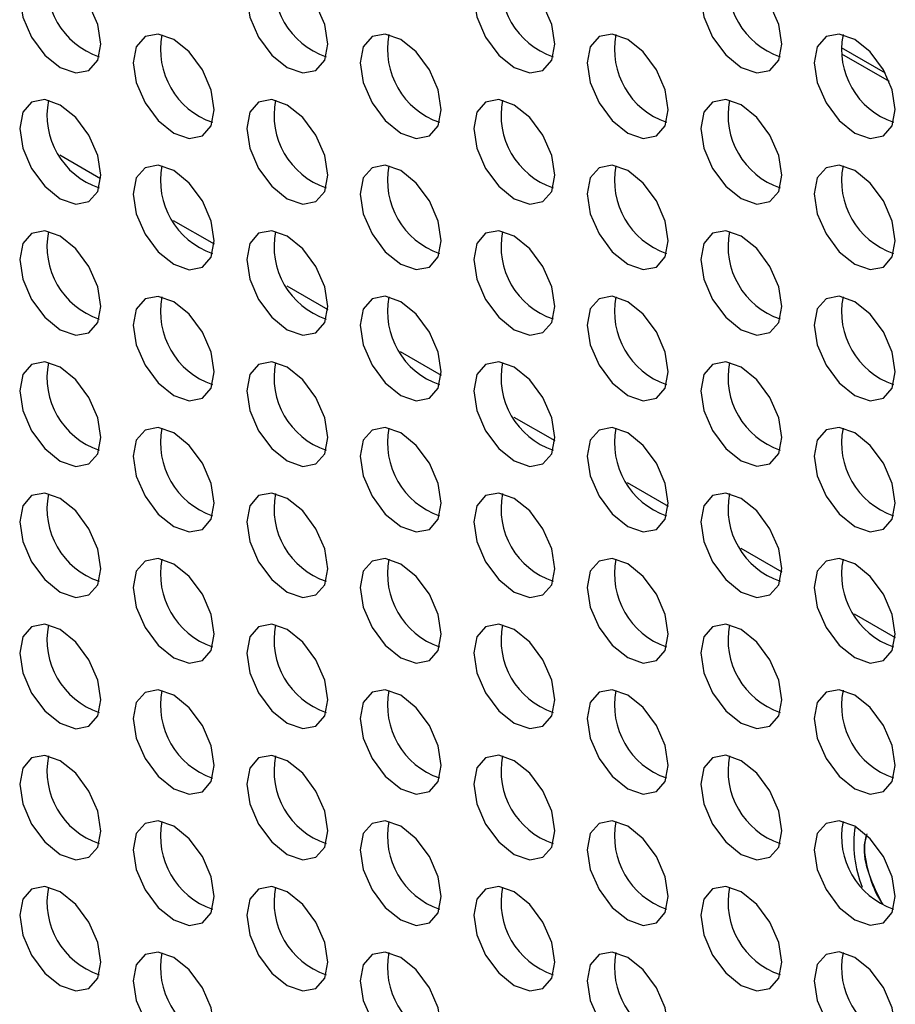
# Model space of a CAD drawing. Header units: millimetres. Extents: x 256 to 1374, y 313 to 1176.
# Tile 172 of 212: x 1162.85 to 1170.49, y 983.7 to 992.29. Entities that reach past the tile are written whole.
import ezdxf

# ---------------------------------------------------------------- set-up
doc = ezdxf.new("R2010")
doc.units = ezdxf.units.MM

msp = doc.modelspace()

# ---------------------------------------------------------------- linework, layer by layer
at = {"color": 8, "linetype": 'Continuous', "lineweight": 30}
for p, q in [((1170.0159, 992.0461), (1170.3983, 991.8254)), ((1170.0192, 991.9898), (1170.4335, 991.7506)), ((1163.1999, 991.1096), (1163.5568, 990.9036)), ((1164.1899, 990.5381), (1164.5468, 990.3321)), ((1165.1798, 989.9667), (1165.5367, 989.7606)), ((1166.1698, 989.3952), (1166.5267, 989.1891)), ((1167.1597, 988.8237), (1167.5166, 988.6177)), ((1168.1497, 988.2522), (1168.5066, 988.0462)), ((1169.1396, 987.6807), (1169.4965, 987.4747)), ((1170.1296, 987.1092), (1170.4865, 986.9032))]:
    msp.add_line(p, q, dxfattribs=at)
at = {"color": 7, "linetype": 'Continuous', "lineweight": 30, "flags": 128}
for points in [[(1163.5576, 992.0741), (1163.5307, 992.2459), (1163.4541, 992.4225), (1163.3394, 992.5773), (1163.2041, 992.6864), (1163.0688, 992.7335), (1162.9541, 992.7112), (1162.8774, 992.623), (1162.8505, 992.4823), (1162.8774, 992.3105), (1162.9541, 992.1338), (1163.0688, 991.9791), (1163.2041, 991.8699), (1163.3394, 991.8229), (1163.4541, 991.8452), (1163.5307, 991.9334), (1163.5576, 992.0741)], [(1165.5375, 992.0743), (1165.5106, 992.246), (1165.434, 992.4227), (1165.3193, 992.5775), (1165.184, 992.6866), (1165.0487, 992.7337), (1164.934, 992.7114), (1164.8573, 992.6232), (1164.8304, 992.4825), (1164.8573, 992.3107), (1164.934, 992.134), (1165.0487, 991.9793), (1165.184, 991.8701), (1165.3193, 991.8231), (1165.434, 991.8454), (1165.5106, 991.9336), (1165.5375, 992.0743)], [(1167.5174, 992.0744), (1167.4905, 992.2462), (1167.4139, 992.4229), (1167.2992, 992.5776), (1167.1639, 992.6868), (1167.0286, 992.7338), (1166.9139, 992.7116), (1166.8372, 992.6234), (1166.8103, 992.4827), (1166.8372, 992.3109), (1166.9139, 992.1342), (1167.0286, 991.9795), (1167.1639, 991.8703), (1167.2992, 991.8232), (1167.4139, 991.8455), (1167.4905, 991.9337), (1167.5174, 992.0744)], [(1169.4973, 992.0746), (1169.4704, 992.2464), (1169.3938, 992.4231), (1169.2791, 992.5778), (1169.1438, 992.687), (1169.0085, 992.734), (1168.8938, 992.7117), (1168.8171, 992.6235), (1168.7902, 992.4828), (1168.8171, 992.3111), (1168.8938, 992.1344), (1169.0085, 991.9797), (1169.1438, 991.8705), (1169.2791, 991.8234), (1169.3938, 991.8457), (1169.4704, 991.9339), (1169.4973, 992.0746)], [(1164.5476, 991.5026), (1164.5207, 991.6744), (1164.444, 991.8511), (1164.3293, 992.0058), (1164.194, 992.115), (1164.0587, 992.162), (1163.944, 992.1397), (1163.8674, 992.0515), (1163.8405, 991.9108), (1163.8674, 991.739), (1163.944, 991.5623), (1164.0587, 991.4076), (1164.194, 991.2984), (1164.3293, 991.2514), (1164.444, 991.2737), (1164.5207, 991.3619), (1164.5476, 991.5026)], [(1166.5275, 991.5028), (1166.5006, 991.6746), (1166.4239, 991.8512), (1166.3092, 992.006), (1166.1739, 992.1151), (1166.0386, 992.1622), (1165.9239, 992.1399), (1165.8473, 992.0517), (1165.8204, 991.911), (1165.8473, 991.7392), (1165.9239, 991.5625), (1166.0386, 991.4078), (1166.1739, 991.2986), (1166.3092, 991.2516), (1166.4239, 991.2739), (1166.5006, 991.3621), (1166.5275, 991.5028)], [(1168.5074, 991.503), (1168.4805, 991.6747), (1168.4038, 991.8514), (1168.2891, 992.0062), (1168.1538, 992.1153), (1168.0185, 992.1624), (1167.9038, 992.1401), (1167.8272, 992.0519), (1167.8003, 991.9112), (1167.8272, 991.7394), (1167.9038, 991.5627), (1168.0185, 991.408), (1168.1538, 991.2988), (1168.2891, 991.2518), (1168.4038, 991.274), (1168.4805, 991.3623), (1168.5074, 991.503)], [(1170.4873, 991.5031), (1170.4604, 991.6749), (1170.3837, 991.8516), (1170.269, 992.0063), (1170.1337, 992.1155), (1169.9984, 992.1625), (1169.8837, 992.1403), (1169.8071, 992.0521), (1169.7802, 991.9113), (1169.8071, 991.7396), (1169.8837, 991.5629), (1169.9984, 991.4082), (1170.1337, 991.299), (1170.269, 991.252), (1170.3837, 991.2742), (1170.4604, 991.3624), (1170.4873, 991.5031)], [(1163.5576, 990.9309), (1163.5307, 991.1027), (1163.4541, 991.2794), (1163.3394, 991.4341), (1163.2041, 991.5433), (1163.0688, 991.5903), (1162.9541, 991.568), (1162.8774, 991.4798), (1162.8505, 991.3391), (1162.8774, 991.1673), (1162.9541, 990.9907), (1163.0688, 990.8359), (1163.2041, 990.7267), (1163.3394, 990.6797), (1163.4541, 990.702), (1163.5307, 990.7902), (1163.5576, 990.9309)], [(1165.5375, 990.9311), (1165.5106, 991.1029), (1165.434, 991.2796), (1165.3193, 991.4343), (1165.184, 991.5435), (1165.0487, 991.5905), (1164.934, 991.5682), (1164.8573, 991.48), (1164.8304, 991.3393), (1164.8573, 991.1675), (1164.934, 990.9908), (1165.0487, 990.8361), (1165.184, 990.7269), (1165.3193, 990.6799), (1165.434, 990.7022), (1165.5106, 990.7904), (1165.5375, 990.9311)], [(1167.5174, 990.9313), (1167.4905, 991.1031), (1167.4139, 991.2798), (1167.2992, 991.4345), (1167.1639, 991.5437), (1167.0286, 991.5907), (1166.9139, 991.5684), (1166.8372, 991.4802), (1166.8103, 991.3395), (1166.8372, 991.1677), (1166.9139, 990.991), (1167.0286, 990.8363), (1167.1639, 990.7271), (1167.2992, 990.6801), (1167.4139, 990.7024), (1167.4905, 990.7906), (1167.5174, 990.9313)], [(1169.4973, 990.9315), (1169.4704, 991.1032), (1169.3938, 991.2799), (1169.2791, 991.4347), (1169.1438, 991.5438), (1169.0085, 991.5909), (1168.8938, 991.5686), (1168.8171, 991.4804), (1168.7902, 991.3397), (1168.8171, 991.1679), (1168.8938, 990.9912), (1169.0085, 990.8365), (1169.1438, 990.7273), (1169.2791, 990.6803), (1169.3938, 990.7026), (1169.4704, 990.7908), (1169.4973, 990.9315)], [(1164.5476, 990.3594), (1164.5207, 990.5312), (1164.444, 990.7079), (1164.3293, 990.8626), (1164.194, 990.9718), (1164.0587, 991.0188), (1163.944, 990.9965), (1163.8674, 990.9083), (1163.8405, 990.7676), (1163.8674, 990.5959), (1163.944, 990.4192), (1164.0587, 990.2645), (1164.194, 990.1553), (1164.3293, 990.1082), (1164.444, 990.1305), (1164.5207, 990.2187), (1164.5476, 990.3594)], [(1166.5275, 990.3596), (1166.5006, 990.5314), (1166.4239, 990.7081), (1166.3092, 990.8628), (1166.1739, 990.972), (1166.0386, 991.019), (1165.9239, 990.9967), (1165.8473, 990.9085), (1165.8204, 990.7678), (1165.8473, 990.596), (1165.9239, 990.4194), (1166.0386, 990.2646), (1166.1739, 990.1554), (1166.3092, 990.1084), (1166.4239, 990.1307), (1166.5006, 990.2189), (1166.5275, 990.3596)], [(1168.5074, 990.3598), (1168.4805, 990.5316), (1168.4038, 990.7083), (1168.2891, 990.863), (1168.1538, 990.9722), (1168.0185, 991.0192), (1167.9038, 990.9969), (1167.8272, 990.9087), (1167.8003, 990.768), (1167.8272, 990.5962), (1167.9038, 990.4195), (1168.0185, 990.2648), (1168.1538, 990.1556), (1168.2891, 990.1086), (1168.4038, 990.1309), (1168.4805, 990.2191), (1168.5074, 990.3598)], [(1170.4873, 990.36), (1170.4604, 990.5318), (1170.3837, 990.7085), (1170.269, 990.8632), (1170.1337, 990.9724), (1169.9984, 991.0194), (1169.8837, 990.9971), (1169.8071, 990.9089), (1169.7802, 990.7682), (1169.8071, 990.5964), (1169.8837, 990.4197), (1169.9984, 990.265), (1170.1337, 990.1558), (1170.269, 990.1088), (1170.3837, 990.1311), (1170.4604, 990.2193), (1170.4873, 990.36)], [(1163.5576, 989.7878), (1163.5307, 989.9595), (1163.4541, 990.1362), (1163.3394, 990.2909), (1163.2041, 990.4001), (1163.0688, 990.4472), (1162.9541, 990.4249), (1162.8774, 990.3367), (1162.8505, 990.196), (1162.8774, 990.0242), (1162.9541, 989.8475), (1163.0688, 989.6928), (1163.2041, 989.5836), (1163.3394, 989.5366), (1163.4541, 989.5588), (1163.5307, 989.6471), (1163.5576, 989.7878)], [(1165.5375, 989.7879), (1165.5106, 989.9597), (1165.434, 990.1364), (1165.3193, 990.2911), (1165.184, 990.4003), (1165.0487, 990.4473), (1164.934, 990.4251), (1164.8573, 990.3369), (1164.8304, 990.1961), (1164.8573, 990.0244), (1164.934, 989.8477), (1165.0487, 989.693), (1165.184, 989.5838), (1165.3193, 989.5368), (1165.434, 989.559), (1165.5106, 989.6472), (1165.5375, 989.7879)], [(1167.5174, 989.7881), (1167.4905, 989.9599), (1167.4139, 990.1366), (1167.2992, 990.2913), (1167.1639, 990.4005), (1167.0286, 990.4475), (1166.9139, 990.4252), (1166.8372, 990.337), (1166.8103, 990.1963), (1166.8372, 990.0246), (1166.9139, 989.8479), (1167.0286, 989.6931), (1167.1639, 989.584), (1167.2992, 989.5369), (1167.4139, 989.5592), (1167.4905, 989.6474), (1167.5174, 989.7881)], [(1169.4973, 989.7883), (1169.4704, 989.9601), (1169.3938, 990.1368), (1169.2791, 990.2915), (1169.1438, 990.4007), (1169.0085, 990.4477), (1168.8938, 990.4254), (1168.8171, 990.3372), (1168.7902, 990.1965), (1168.8171, 990.0247), (1168.8938, 989.8481), (1169.0085, 989.6933), (1169.1438, 989.5842), (1169.2791, 989.5371), (1169.3938, 989.5594), (1169.4704, 989.6476), (1169.4973, 989.7883)], [(1164.5476, 989.2163), (1164.5207, 989.388), (1164.444, 989.5647), (1164.3293, 989.7195), (1164.194, 989.8286), (1164.0587, 989.8757), (1163.944, 989.8534), (1163.8674, 989.7652), (1163.8405, 989.6245), (1163.8674, 989.4527), (1163.944, 989.276), (1164.0587, 989.1213), (1164.194, 989.0121), (1164.3293, 988.9651), (1164.444, 988.9874), (1164.5207, 989.0756), (1164.5476, 989.2163)], [(1166.5275, 989.2165), (1166.5006, 989.3882), (1166.4239, 989.5649), (1166.3092, 989.7196), (1166.1739, 989.8288), (1166.0386, 989.8759), (1165.9239, 989.8536), (1165.8473, 989.7654), (1165.8204, 989.6247), (1165.8473, 989.4529), (1165.9239, 989.2762), (1166.0386, 989.1215), (1166.1739, 989.0123), (1166.3092, 988.9653), (1166.4239, 988.9876), (1166.5006, 989.0758), (1166.5275, 989.2165)], [(1168.5074, 989.2166), (1168.4805, 989.3884), (1168.4038, 989.5651), (1168.2891, 989.7198), (1168.1538, 989.829), (1168.0185, 989.876), (1167.9038, 989.8538), (1167.8272, 989.7656), (1167.8003, 989.6249), (1167.8272, 989.4531), (1167.9038, 989.2764), (1168.0185, 989.1217), (1168.1538, 989.0125), (1168.2891, 988.9655), (1168.4038, 988.9877), (1168.4805, 989.0759), (1168.5074, 989.2166)], [(1170.4873, 989.2168), (1170.4604, 989.3886), (1170.3837, 989.5653), (1170.269, 989.72), (1170.1337, 989.8292), (1169.9984, 989.8762), (1169.8837, 989.8539), (1169.8071, 989.7657), (1169.7802, 989.625), (1169.8071, 989.4533), (1169.8837, 989.2766), (1169.9984, 989.1218), (1170.1337, 989.0127), (1170.269, 988.9656), (1170.3837, 988.9879), (1170.4604, 989.0761), (1170.4873, 989.2168)], [(1163.5576, 988.6446), (1163.5307, 988.8164), (1163.4541, 988.9931), (1163.3394, 989.1478), (1163.2041, 989.257), (1163.0688, 989.304), (1162.9541, 989.2817), (1162.8774, 989.1935), (1162.8505, 989.0528), (1162.8774, 988.881), (1162.9541, 988.7043), (1163.0688, 988.5496), (1163.2041, 988.4404), (1163.3394, 988.3934), (1163.4541, 988.4157), (1163.5307, 988.5039), (1163.5576, 988.6446)], [(1165.5375, 988.6448), (1165.5106, 988.8166), (1165.434, 988.9933), (1165.3193, 989.148), (1165.184, 989.2572), (1165.0487, 989.3042), (1164.934, 989.2819), (1164.8573, 989.1937), (1164.8304, 989.053), (1164.8573, 988.8812), (1164.934, 988.7045), (1165.0487, 988.5498), (1165.184, 988.4406), (1165.3193, 988.3936), (1165.434, 988.4159), (1165.5106, 988.5041), (1165.5375, 988.6448)], [(1167.5174, 988.645), (1167.4905, 988.8168), (1167.4139, 988.9934), (1167.2992, 989.1482), (1167.1639, 989.2573), (1167.0286, 989.3044), (1166.9139, 989.2821), (1166.8372, 989.1939), (1166.8103, 989.0532), (1166.8372, 988.8814), (1166.9139, 988.7047), (1167.0286, 988.55), (1167.1639, 988.4408), (1167.2992, 988.3938), (1167.4139, 988.4161), (1167.4905, 988.5043), (1167.5174, 988.645)], [(1169.4973, 988.6452), (1169.4704, 988.8169), (1169.3938, 988.9936), (1169.2791, 989.1483), (1169.1438, 989.2575), (1169.0085, 989.3046), (1168.8938, 989.2823), (1168.8171, 989.1941), (1168.7902, 989.0534), (1168.8171, 988.8816), (1168.8938, 988.7049), (1169.0085, 988.5502), (1169.1438, 988.441), (1169.2791, 988.394), (1169.3938, 988.4163), (1169.4704, 988.5045), (1169.4973, 988.6452)], [(1164.5476, 988.0731), (1164.5207, 988.2449), (1164.444, 988.4216), (1164.3293, 988.5763), (1164.194, 988.6855), (1164.0587, 988.7325), (1163.944, 988.7102), (1163.8674, 988.622), (1163.8405, 988.4813), (1163.8674, 988.3095), (1163.944, 988.1329), (1164.0587, 987.9781), (1164.194, 987.869), (1164.3293, 987.8219), (1164.444, 987.8442), (1164.5207, 987.9324), (1164.5476, 988.0731)], [(1166.5275, 988.0733), (1166.5006, 988.2451), (1166.4239, 988.4218), (1166.3092, 988.5765), (1166.1739, 988.6857), (1166.0386, 988.7327), (1165.9239, 988.7104), (1165.8473, 988.6222), (1165.8204, 988.4815), (1165.8473, 988.3097), (1165.9239, 988.133), (1166.0386, 987.9783), (1166.1739, 987.8691), (1166.3092, 987.8221), (1166.4239, 987.8444), (1166.5006, 987.9326), (1166.5275, 988.0733)], [(1168.5074, 988.0735), (1168.4805, 988.2453), (1168.4038, 988.422), (1168.2891, 988.5767), (1168.1538, 988.6859), (1168.0185, 988.7329), (1167.9038, 988.7106), (1167.8272, 988.6224), (1167.8003, 988.4817), (1167.8272, 988.3099), (1167.9038, 988.1332), (1168.0185, 987.9785), (1168.1538, 987.8693), (1168.2891, 987.8223), (1168.4038, 987.8446), (1168.4805, 987.9328), (1168.5074, 988.0735)], [(1170.4873, 988.0737), (1170.4604, 988.2455), (1170.3837, 988.4221), (1170.269, 988.5769), (1170.1337, 988.686), (1169.9984, 988.7331), (1169.8837, 988.7108), (1169.8071, 988.6226), (1169.7802, 988.4819), (1169.8071, 988.3101), (1169.8837, 988.1334), (1169.9984, 987.9787), (1170.1337, 987.8695), (1170.269, 987.8225), (1170.3837, 987.8448), (1170.4604, 987.933), (1170.4873, 988.0737)], [(1163.5576, 987.5014), (1163.5307, 987.6732), (1163.4541, 987.8499), (1163.3394, 988.0046), (1163.2041, 988.1138), (1163.0688, 988.1608), (1162.9541, 988.1386), (1162.8774, 988.0504), (1162.8505, 987.9097), (1162.8774, 987.7379), (1162.9541, 987.5612), (1163.0688, 987.4065), (1163.2041, 987.2973), (1163.3394, 987.2503), (1163.4541, 987.2725), (1163.5307, 987.3607), (1163.5576, 987.5014)], [(1165.5375, 987.5016), (1165.5106, 987.6734), (1165.434, 987.8501), (1165.3193, 988.0048), (1165.184, 988.114), (1165.0487, 988.161), (1164.934, 988.1387), (1164.8573, 988.0505), (1164.8304, 987.9098), (1164.8573, 987.7381), (1164.934, 987.5614), (1165.0487, 987.4066), (1165.184, 987.2975), (1165.3193, 987.2504), (1165.434, 987.2727), (1165.5106, 987.3609), (1165.5375, 987.5016)], [(1167.5174, 987.5018), (1167.4905, 987.6736), (1167.4139, 987.8503), (1167.2992, 988.005), (1167.1639, 988.1142), (1167.0286, 988.1612), (1166.9139, 988.1389), (1166.8372, 988.0507), (1166.8103, 987.91), (1166.8372, 987.7382), (1166.9139, 987.5615), (1167.0286, 987.4068), (1167.1639, 987.2977), (1167.2992, 987.2506), (1167.4139, 987.2729), (1167.4905, 987.3611), (1167.5174, 987.5018)], [(1169.4973, 987.502), (1169.4704, 987.6738), (1169.3938, 987.8505), (1169.2791, 988.0052), (1169.1438, 988.1144), (1169.0085, 988.1614), (1168.8938, 988.1391), (1168.8171, 988.0509), (1168.7902, 987.9102), (1168.8171, 987.7384), (1168.8938, 987.5617), (1169.0085, 987.407), (1169.1438, 987.2978), (1169.2791, 987.2508), (1169.3938, 987.2731), (1169.4704, 987.3613), (1169.4973, 987.502)], [(1164.5476, 986.93), (1164.5207, 987.1017), (1164.444, 987.2784), (1164.3293, 987.4331), (1164.194, 987.5423), (1164.0587, 987.5894), (1163.944, 987.5671), (1163.8674, 987.4789), (1163.8405, 987.3382), (1163.8674, 987.1664), (1163.944, 986.9897), (1164.0587, 986.835), (1164.194, 986.7258), (1164.3293, 986.6788), (1164.444, 986.7011), (1164.5207, 986.7893), (1164.5476, 986.93)], [(1166.5275, 986.9301), (1166.5006, 987.1019), (1166.4239, 987.2786), (1166.3092, 987.4333), (1166.1739, 987.5425), (1166.0386, 987.5895), (1165.9239, 987.5673), (1165.8473, 987.4791), (1165.8204, 987.3384), (1165.8473, 987.1666), (1165.9239, 986.9899), (1166.0386, 986.8352), (1166.1739, 986.726), (1166.3092, 986.6789), (1166.4239, 986.7012), (1166.5006, 986.7894), (1166.5275, 986.9301)], [(1168.5074, 986.9303), (1168.4805, 987.1021), (1168.4038, 987.2788), (1168.2891, 987.4335), (1168.1538, 987.5427), (1168.0185, 987.5897), (1167.9038, 987.5674), (1167.8272, 987.4792), (1167.8003, 987.3385), (1167.8272, 987.1668), (1167.9038, 986.9901), (1168.0185, 986.8353), (1168.1538, 986.7262), (1168.2891, 986.6791), (1168.4038, 986.7014), (1168.4805, 986.7896), (1168.5074, 986.9303)], [(1170.4873, 986.9305), (1170.4604, 987.1023), (1170.3837, 987.279), (1170.269, 987.4337), (1170.1337, 987.5429), (1169.9984, 987.5899), (1169.8837, 987.5676), (1169.8071, 987.4794), (1169.7802, 987.3387), (1169.8071, 987.1669), (1169.8837, 986.9903), (1169.9984, 986.8355), (1170.1337, 986.7263), (1170.269, 986.6793), (1170.3837, 986.7016), (1170.4604, 986.7898), (1170.4873, 986.9305)], [(1163.5576, 986.3583), (1163.5307, 986.5301), (1163.4541, 986.7068), (1163.3394, 986.8615), (1163.2041, 986.9707), (1163.0688, 987.0177), (1162.9541, 986.9954), (1162.8774, 986.9072), (1162.8505, 986.7665), (1162.8774, 986.5947), (1162.9541, 986.418), (1163.0688, 986.2633), (1163.2041, 986.1541), (1163.3394, 986.1071), (1163.4541, 986.1294), (1163.5307, 986.2176), (1163.5576, 986.3583)], [(1165.5375, 986.3585), (1165.5106, 986.5303), (1165.434, 986.7069), (1165.3193, 986.8617), (1165.184, 986.9708), (1165.0487, 987.0179), (1164.934, 986.9956), (1164.8573, 986.9074), (1164.8304, 986.7667), (1164.8573, 986.5949), (1164.934, 986.4182), (1165.0487, 986.2635), (1165.184, 986.1543), (1165.3193, 986.1073), (1165.434, 986.1296), (1165.5106, 986.2178), (1165.5375, 986.3585)], [(1167.5174, 986.3587), (1167.4905, 986.5304), (1167.4139, 986.7071), (1167.2992, 986.8619), (1167.1639, 986.971), (1167.0286, 987.0181), (1166.9139, 986.9958), (1166.8372, 986.9076), (1166.8103, 986.7669), (1166.8372, 986.5951), (1166.9139, 986.4184), (1167.0286, 986.2637), (1167.1639, 986.1545), (1167.2992, 986.1075), (1167.4139, 986.1297), (1167.4905, 986.218), (1167.5174, 986.3587)], [(1169.4973, 986.3588), (1169.4704, 986.5306), (1169.3938, 986.7073), (1169.2791, 986.862), (1169.1438, 986.9712), (1169.0085, 987.0182), (1168.8938, 986.996), (1168.8171, 986.9078), (1168.7902, 986.7671), (1168.8171, 986.5953), (1168.8938, 986.4186), (1169.0085, 986.2639), (1169.1438, 986.1547), (1169.2791, 986.1076), (1169.3938, 986.1299), (1169.4704, 986.2181), (1169.4973, 986.3588)], [(1164.5476, 985.7868), (1164.5207, 985.9586), (1164.444, 986.1353), (1164.3293, 986.29), (1164.194, 986.3992), (1164.0587, 986.4462), (1163.944, 986.4239), (1163.8674, 986.3357), (1163.8405, 986.195), (1163.8674, 986.0232), (1163.944, 985.8465), (1164.0587, 985.6918), (1164.194, 985.5826), (1164.3293, 985.5356), (1164.444, 985.5579), (1164.5207, 985.6461), (1164.5476, 985.7868)], [(1166.5275, 985.787), (1166.5006, 985.9588), (1166.4239, 986.1355), (1166.3092, 986.2902), (1166.1739, 986.3994), (1166.0386, 986.4464), (1165.9239, 986.4241), (1165.8473, 986.3359), (1165.8204, 986.1952), (1165.8473, 986.0234), (1165.9239, 985.8467), (1166.0386, 985.692), (1166.1739, 985.5828), (1166.3092, 985.5358), (1166.4239, 985.5581), (1166.5006, 985.6463), (1166.5275, 985.787)], [(1168.5074, 985.7872), (1168.4805, 985.959), (1168.4038, 986.1356), (1168.2891, 986.2904), (1168.1538, 986.3995), (1168.0185, 986.4466), (1167.9038, 986.4243), (1167.8272, 986.3361), (1167.8003, 986.1954), (1167.8272, 986.0236), (1167.9038, 985.8469), (1168.0185, 985.6922), (1168.1538, 985.583), (1168.2891, 985.536), (1168.4038, 985.5583), (1168.4805, 985.6465), (1168.5074, 985.7872)], [(1170.4873, 985.7874), (1170.4604, 985.9591), (1170.3837, 986.1358), (1170.269, 986.2906), (1170.1337, 986.3997), (1169.9984, 986.4468), (1169.8837, 986.4245), (1169.8071, 986.3363), (1169.7802, 986.1956), (1169.8071, 986.0238), (1169.8837, 985.8471), (1169.9984, 985.6924), (1170.1337, 985.5832), (1170.269, 985.5362), (1170.3837, 985.5584), (1170.4604, 985.6467), (1170.4873, 985.7874)], [(1163.5576, 985.2151), (1163.5307, 985.3869), (1163.4541, 985.5636), (1163.3394, 985.7183), (1163.2041, 985.8275), (1163.0688, 985.8745), (1162.9541, 985.8522), (1162.8774, 985.764), (1162.8505, 985.6233), (1162.8774, 985.4516), (1162.9541, 985.2749), (1163.0688, 985.1201), (1163.2041, 985.011), (1163.3394, 984.9639), (1163.4541, 984.9862), (1163.5307, 985.0744), (1163.5576, 985.2151)], [(1165.5375, 985.2153), (1165.5106, 985.3871), (1165.434, 985.5638), (1165.3193, 985.7185), (1165.184, 985.8277), (1165.0487, 985.8747), (1164.934, 985.8524), (1164.8573, 985.7642), (1164.8304, 985.6235), (1164.8573, 985.4517), (1164.934, 985.2751), (1165.0487, 985.1203), (1165.184, 985.0111), (1165.3193, 984.9641), (1165.434, 984.9864), (1165.5106, 985.0746), (1165.5375, 985.2153)], [(1167.5174, 985.2155), (1167.4905, 985.3873), (1167.4139, 985.564), (1167.2992, 985.7187), (1167.1639, 985.8279), (1167.0286, 985.8749), (1166.9139, 985.8526), (1166.8372, 985.7644), (1166.8103, 985.6237), (1166.8372, 985.4519), (1166.9139, 985.2752), (1167.0286, 985.1205), (1167.1639, 985.0113), (1167.2992, 984.9643), (1167.4139, 984.9866), (1167.4905, 985.0748), (1167.5174, 985.2155)], [(1169.4973, 985.2157), (1169.4704, 985.3875), (1169.3938, 985.5642), (1169.2791, 985.7189), (1169.1438, 985.8281), (1169.0085, 985.8751), (1168.8938, 985.8528), (1168.8171, 985.7646), (1168.7902, 985.6239), (1168.8171, 985.4521), (1168.8938, 985.2754), (1169.0085, 985.1207), (1169.1438, 985.0115), (1169.2791, 984.9645), (1169.3938, 984.9868), (1169.4704, 985.075), (1169.4973, 985.2157)], [(1164.5476, 984.6436), (1164.5207, 984.8154), (1164.444, 984.9921), (1164.3293, 985.1468), (1164.194, 985.256), (1164.0587, 985.303), (1163.944, 985.2808), (1163.8674, 985.1926), (1163.8405, 985.0519), (1163.8674, 984.8801), (1163.944, 984.7034), (1164.0587, 984.5487), (1164.194, 984.4395), (1164.3293, 984.3924), (1164.444, 984.4147), (1164.5207, 984.5029), (1164.5476, 984.6436)], [(1166.5275, 984.6438), (1166.5006, 984.8156), (1166.4239, 984.9923), (1166.3092, 985.147), (1166.1739, 985.2562), (1166.0386, 985.3032), (1165.9239, 985.2809), (1165.8473, 985.1927), (1165.8204, 985.052), (1165.8473, 984.8803), (1165.9239, 984.7036), (1166.0386, 984.5488), (1166.1739, 984.4397), (1166.3092, 984.3926), (1166.4239, 984.4149), (1166.5006, 984.5031), (1166.5275, 984.6438)], [(1168.5074, 984.644), (1168.4805, 984.8158), (1168.4038, 984.9925), (1168.2891, 985.1472), (1168.1538, 985.2564), (1168.0185, 985.3034), (1167.9038, 985.2811), (1167.8272, 985.1929), (1167.8003, 985.0522), (1167.8272, 984.8804), (1167.9038, 984.7038), (1168.0185, 984.549), (1168.1538, 984.4398), (1168.2891, 984.3928), (1168.4038, 984.4151), (1168.4805, 984.5033), (1168.5074, 984.644)], [(1170.4873, 984.6442), (1170.4604, 984.816), (1170.3837, 984.9927), (1170.269, 985.1474), (1170.1337, 985.2566), (1169.9984, 985.3036), (1169.8837, 985.2813), (1169.8071, 985.1931), (1169.7802, 985.0524), (1169.8071, 984.8806), (1169.8837, 984.7039), (1169.9984, 984.5492), (1170.1337, 984.44), (1170.269, 984.393), (1170.3837, 984.4153), (1170.4604, 984.5035), (1170.4873, 984.6442)], [(1163.5576, 984.072), (1163.5307, 984.2437), (1163.4541, 984.4204), (1163.3394, 984.5752), (1163.2041, 984.6843), (1163.0688, 984.7314), (1162.9541, 984.7091), (1162.8774, 984.6209), (1162.8505, 984.4802), (1162.8774, 984.3084), (1162.9541, 984.1317), (1163.0688, 983.977), (1163.2041, 983.8678), (1163.3394, 983.8208), (1163.4541, 983.8431), (1163.5307, 983.9313), (1163.5576, 984.072)], [(1165.5375, 984.0722), (1165.5106, 984.2439), (1165.434, 984.4206), (1165.3193, 984.5753), (1165.184, 984.6845), (1165.0487, 984.7316), (1164.934, 984.7093), (1164.8573, 984.6211), (1164.8304, 984.4804), (1164.8573, 984.3086), (1164.934, 984.1319), (1165.0487, 983.9772), (1165.184, 983.868), (1165.3193, 983.821), (1165.434, 983.8433), (1165.5106, 983.9315), (1165.5375, 984.0722)], [(1167.5174, 984.0723), (1167.4905, 984.2441), (1167.4139, 984.4208), (1167.2992, 984.5755), (1167.1639, 984.6847), (1167.0286, 984.7317), (1166.9139, 984.7095), (1166.8372, 984.6213), (1166.8103, 984.4805), (1166.8372, 984.3088), (1166.9139, 984.1321), (1167.0286, 983.9774), (1167.1639, 983.8682), (1167.2992, 983.8212), (1167.4139, 983.8434), (1167.4905, 983.9316), (1167.5174, 984.0723)], [(1169.4973, 984.0725), (1169.4704, 984.2443), (1169.3938, 984.421), (1169.2791, 984.5757), (1169.1438, 984.6849), (1169.0085, 984.7319), (1168.8938, 984.7096), (1168.8171, 984.6214), (1168.7902, 984.4807), (1168.8171, 984.309), (1168.8938, 984.1323), (1169.0085, 983.9775), (1169.1438, 983.8684), (1169.2791, 983.8213), (1169.3938, 983.8436), (1169.4704, 983.9318), (1169.4973, 984.0725)], [(1164.5476, 983.5005), (1164.5207, 983.6723), (1164.444, 983.849), (1164.3293, 984.0037), (1164.194, 984.1129), (1164.0587, 984.1599), (1163.944, 984.1376), (1163.8674, 984.0494), (1163.8405, 983.9087), (1163.8674, 983.7369), (1163.944, 983.5602), (1164.0587, 983.4055), (1164.194, 983.2963), (1164.3293, 983.2493), (1164.444, 983.2716), (1164.5207, 983.3598), (1164.5476, 983.5005)], [(1166.5275, 983.5007), (1166.5006, 983.6724), (1166.4239, 983.8491), (1166.3092, 984.0039), (1166.1739, 984.113), (1166.0386, 984.1601), (1165.9239, 984.1378), (1165.8473, 984.0496), (1165.8204, 983.9089), (1165.8473, 983.7371), (1165.9239, 983.5604), (1166.0386, 983.4057), (1166.1739, 983.2965), (1166.3092, 983.2495), (1166.4239, 983.2718), (1166.5006, 983.36), (1166.5275, 983.5007)], [(1168.5074, 983.5009), (1168.4805, 983.6726), (1168.4038, 983.8493), (1168.2891, 984.004), (1168.1538, 984.1132), (1168.0185, 984.1603), (1167.9038, 984.138), (1167.8272, 984.0498), (1167.8003, 983.9091), (1167.8272, 983.7373), (1167.9038, 983.5606), (1168.0185, 983.4059), (1168.1538, 983.2967), (1168.2891, 983.2497), (1168.4038, 983.272), (1168.4805, 983.3602), (1168.5074, 983.5009)], [(1170.4873, 983.501), (1170.4604, 983.6728), (1170.3837, 983.8495), (1170.269, 984.0042), (1170.1337, 984.1134), (1169.9984, 984.1604), (1169.8837, 984.1382), (1169.8071, 984.05), (1169.7802, 983.9093), (1169.8071, 983.7375), (1169.8837, 983.5608), (1169.9984, 983.4061), (1170.1337, 983.2969), (1170.269, 983.2499), (1170.3837, 983.2721), (1170.4604, 983.3603), (1170.4873, 983.501)]]:
    msp.add_lwpolyline(points, dxfattribs=at)
at = {"color": 7, "linetype": 'Continuous', "lineweight": 30}
for centre, radius, start, end in [((1163.7588, 992.5984), 0.67, 168.83707, 251.15737), ((1165.7387, 992.5986), 0.67, 168.83704, 251.15766), ((1167.7186, 992.5988), 0.67, 168.83702, 251.15767), ((1169.6985, 992.599), 0.67, 168.83725, 251.15744), ((1164.7487, 992.0269), 0.67, 168.83706, 251.15738), ((1166.7286, 992.0271), 0.67, 168.83705, 251.15766), ((1168.7085, 992.0273), 0.67, 168.83701, 251.15767), ((1170.6884, 992.0275), 0.67, 168.83723, 251.15747), ((1163.7588, 991.4552), 0.67, 168.83711, 251.15733), ((1165.7387, 991.4554), 0.67, 168.83707, 251.15737), ((1167.7186, 991.4556), 0.67, 168.83702, 251.15767), ((1169.6985, 991.4558), 0.67, 168.83708, 251.15762), ((1164.7487, 990.8838), 0.67, 168.8371, 251.15734), ((1166.7286, 990.8839), 0.67, 168.83707, 251.15737), ((1168.7085, 990.8841), 0.67, 168.83701, 251.15767), ((1170.6884, 990.8843), 0.67, 168.83705, 251.15764), ((1163.7588, 990.3121), 0.67, 168.83705, 251.15766), ((1165.7387, 990.3123), 0.67, 168.83711, 251.15734), ((1167.7186, 990.3125), 0.67, 168.83705, 251.15739), ((1169.6985, 990.3126), 0.67, 168.83708, 251.15762), ((1164.7487, 989.7406), 0.67, 168.83703, 251.15767), ((1166.7286, 989.7408), 0.67, 168.83711, 251.15733), ((1168.7085, 989.741), 0.67, 168.83703, 251.15739), ((1170.6884, 989.7412), 0.67, 168.83705, 251.15764), ((1163.7588, 989.1689), 0.67, 168.83705, 251.15766), ((1165.7387, 989.1691), 0.67, 168.83704, 251.15766), ((1167.7186, 989.1693), 0.67, 168.83709, 251.15735), ((1169.6985, 989.1695), 0.67, 168.8371, 251.15733), ((1164.7487, 988.5974), 0.67, 168.83703, 251.15767), ((1166.7286, 988.5976), 0.67, 168.83705, 251.15766), ((1168.7085, 988.5978), 0.67, 168.83707, 251.15735), ((1170.6884, 988.598), 0.67, 168.83708, 251.15736), ((1163.7588, 988.0258), 0.67, 168.8364, 251.1583), ((1165.7387, 988.026), 0.67, 168.83704, 251.15766), ((1167.7186, 988.0261), 0.67, 168.83702, 251.15767), ((1169.6985, 988.0263), 0.67, 168.83714, 251.1573), ((1164.7487, 987.4543), 0.67, 168.83639, 251.15831), ((1166.7286, 987.4545), 0.67, 168.83705, 251.15766), ((1168.7085, 987.4547), 0.67, 168.83701, 251.15767), ((1170.6884, 987.4548), 0.67, 168.83712, 251.15732), ((1163.7588, 986.8826), 0.67, 168.83711, 251.15733), ((1165.7387, 986.8828), 0.67, 168.8364, 251.15831), ((1167.7186, 986.883), 0.67, 168.83702, 251.15767), ((1169.6985, 986.8832), 0.67, 168.83708, 251.15762), ((1164.7487, 986.3111), 0.67, 168.8371, 251.15734), ((1166.7286, 986.3113), 0.67, 168.8364, 251.1583), ((1168.7085, 986.3115), 0.67, 168.83701, 251.15767), ((1170.6884, 986.3117), 0.67, 168.83705, 251.15764), ((1163.7588, 985.7395), 0.67, 168.83723, 251.15748), ((1165.7387, 985.7396), 0.67, 168.83711, 251.15734), ((1167.7186, 985.7398), 0.67, 168.83638, 251.15832), ((1169.6985, 985.74), 0.67, 168.83708, 251.15762), ((1164.7487, 985.168), 0.67, 168.83721, 251.15749), ((1166.7286, 985.1682), 0.67, 168.83711, 251.15733), ((1168.7085, 985.1683), 0.67, 168.83636, 251.15832), ((1170.6884, 985.1685), 0.67, 168.83705, 251.15764), ((1171.155, 985.1076), 1.0297, 171.75556, 201.80928), ((1163.7588, 984.5963), 0.67, 168.83705, 251.15766), ((1165.7387, 984.5965), 0.67, 168.83722, 251.15748), ((1167.7186, 984.5967), 0.67, 168.83709, 251.15735), ((1169.6985, 984.5969), 0.67, 168.83643, 251.15827), ((1164.7487, 984.0248), 0.67, 168.83703, 251.15767), ((1166.7286, 984.025), 0.67, 168.83723, 251.15748), ((1168.7085, 984.0252), 0.67, 168.83707, 251.15735), ((1170.6884, 984.0254), 0.67, 168.83641, 251.15829)]:
    msp.add_arc(centre, radius, start, end, dxfattribs=at)
for points, knots in [([(1170.3771, 984.5756), (1170.3341, 984.6607), (1170.2474, 984.8323), (1170.2046, 985.0537), (1170.2289, 985.1479), (1170.2359, 985.1751)], [0, 0, 0, 0, 0.411764, 0.830209, 1, 1, 1, 1]), ([(1170.2382, 985.1914), (1170.2298, 985.159), (1170.2047, 985.0616), (1170.2512, 984.8465), (1170.316, 984.6591), (1170.3754, 984.5801), (1170.3795, 984.5747)], [0, 0, 0, 0, 0.194255, 0.582759, 0.971258, 1, 1, 1, 1])]:
    msp.add_open_spline(points, degree=3, knots=knots, dxfattribs=at)

doc.saveas('drawing.dxf')
